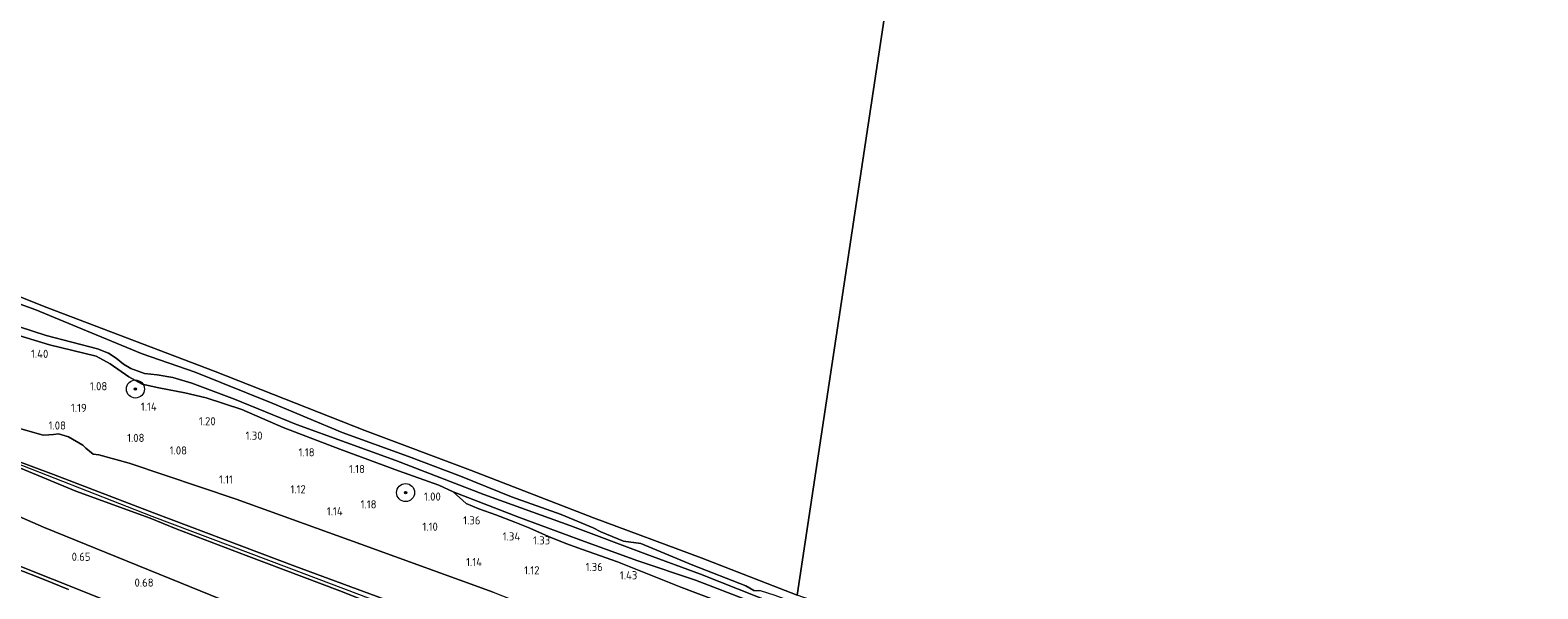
# Model space of a CAD drawing. Extents: x 126429 to 133038, y 413091 to 414846.
# Tile 92 of 256: x 127500 to 127834, y 414119 to 414242. Entities that reach past the tile are written whole.
import ezdxf
from ezdxf.enums import TextEntityAlignment as Align

# ---------------------------------------------------------------- set-up
doc = ezdxf.new("R2010")
doc.units = 0
for name, color, linetype, lineweight in [('B-ME-GR-BOOM-S', 90, 'Continuous', 25), ('B-ME-GR-GRAS-GV', 60, 'Continuous', 13), ('B-ME-GW-OPHOGING_KRUIN-G', 90, 'Continuous', 18), ('B-ME-GW-TALUD_KRUIN-G', 90, 'Continuous', 18), ('B-ME-GW-TALUD_TEEN-G', 90, 'Continuous', 18), ('B-ME-IE-TERREINAFSCHEIDING_KUNSTMATIG_HEKWERK-G', 20, 'IE-TERREINAFSCHEIDING-KUNSTMATIG', 18), ('B-ME-OB-BEKLEDING_STORTSTEEN-GV', 30, 'Continuous', 18), ('B-ME-OB-OEVERVOORZIENING-G', 7, 'Continuous', 18), ('B-ME-OG-HOOGTEPUNT-S', 7, 'Continuous', 25), ('B-ME-OG-WATER_RIVIER-GV', 130, 'Continuous', 18), ('B-ME-OG-WATER_SLOOT-GV', 120, 'Continuous', 18)]:
    doc.layers.add(name, color=color, linetype=linetype, lineweight=lineweight)
doc.styles.add('NLCS-ISO-ANNOTATIVE-T18', font='NLCS-ISO.ttf', dxfattribs={"height": 1.8})
doc.linetypes.add('IE-TERREINAFSCHEIDING-KUNSTMATIG', pattern='A,4,[82,NLCS.SHX,S=0.75,R=90,X=0,Y=0],4,-2', length=10)

# ---------------------------------------------------------------- blocks, each defined once
blk = doc.blocks.new('SAL-HOOGTELABEL-SO')
at = {"color": 0, "linetype": 'ByBlock', "lineweight": -2, "style": 'NLCS-ISO-ANNOTATIVE-T18'}
blk.add_attdef('HOOGTE', text='', height=1.8, dxfattribs=at).set_placement((2.79, 0), align=Align.RIGHT)
blk = doc.blocks.new('SGR-BOOM_01-SO')
at = {"linetype": 'ByBlock', "lineweight": 18}
h = blk.add_hatch(color=0, dxfattribs=at)
h.dxf.hatch_style = 1
edge = h.paths.add_edge_path()
edge.add_arc((0, 0), 0.25, 0, 360)
at = {"color": 0, "linetype": 'ByBlock', "lineweight": 18}
for radius in [2, 0.25]:
    blk.add_circle((0, 0), radius, dxfattribs=at)

msp = doc.modelspace()

# ---------------------------------------------------------------- linework, layer by layer
at = {"layer": 'B-ME-GR-GRAS-GV'}
for points in [[(127494.106, 414175.826, 1.266), (127504.229, 414172.678, 1.141), (127514.614, 414170.164, 1.078), (127517.679, 414168.495, 1.078), (127521.849, 414165.61, 1.078), (127524.764, 414164.02, 1.078), (127528.456, 414163.143, 1.078), (127534.187, 414162.038, 1.266), (127538.96, 414160.982, 1.203), (127546.801, 414158.408, 1.203), (127556.02, 414154.359, 1.203), (127568.529, 414149.57, 1.228), (127581.493, 414144.819, 1.141), (127590.48, 414141.61, 1.116), (127593.625, 414140.116, 1.166), (127596.507, 414137.586, 1.214), (127599.313, 414136.389, 1.3), (127603.097, 414135.071, 1.326), (127607.298, 414133.453, 1.312), (127610.562, 414132.116, 1.298), (127614.695, 414130.292, 1.294), (127618.545, 414128.686, 1.314), (127622.261, 414127.398, 1.324), (127629.98, 414124.63, 1.32), (127644.047, 414119.065, 1.336), (127655.205, 414114.825, 1.336)], [(127496.868, 414154.425, 1.009), (127502.861, 414152.711, 0.909), (127504.076, 414152.769, 1.049), (127505.114, 414152.823, 0.934), (127506.281, 414152.967, 0.946), (127508.487, 414152.322, 0.946), (127511.619, 414150.488, 0.909), (127512.331, 414149.849, 1.051), (127513.887, 414148.476, 1.046), (127515.198, 414148.337, 0.921), (127521.859, 414146.48, 1.054), (127545.59, 414138.497, 1.124), (127573.158, 414128.53, 1.132), (127602.48, 414117.966, 1.128)], [(127602.48, 414117.966, 1.128), (127573.158, 414128.53, 1.132), (127545.59, 414138.497, 1.124), (127521.859, 414146.48, 1.054), (127515.198, 414148.337, 0.921), (127513.887, 414148.476, 1.046), (127512.331, 414149.849, 1.051), (127511.619, 414150.488, 0.909), (127508.487, 414152.322, 0.946), (127506.281, 414152.967, 0.946), (127505.114, 414152.823, 0.934), (127504.076, 414152.769, 1.049), (127502.861, 414152.711, 0.909), (127496.868, 414154.425, 1.009)], [(127587.555, 414112.963, 1.802), (127558.533, 414123.71, 1.814), (127527.3, 414135.478, 1.812), (127505.154, 414143.988, 1.74), (127486.49, 414150.942, 1.604)], [(127493.997, 414125.164, 0.318), (127515.832, 414116.491, 0.386)], [(127508.43, 414118.494, -0.566), (127502.86, 414120.853, -0.566), (127497.184, 414123.013, -0.566)]]:
    msp.add_polyline3d(points, dxfattribs=at)
for points in [[(127664.584, 414083.885, 1.73), (127664.253, 414081.7, 1.73), (127652.374, 414086.152, 1.718), (127629.652, 414095.05, 1.682), (127608.547, 414102.891, 1.804), (127587.737, 414110.609, 1.802), (127568.521, 414118.24, 1.784), (127547.795, 414126.091, 1.78), (127532.321, 414131.984, 1.754), (127526.543, 414134.348, 1.77), (127510.061, 414140.294, 1.756), (127497.81, 414145.396, 1.642), (127493.692, 414146.44, 1.738), (127490.657, 414147.212, 1.752), (127488.102, 414148.314, 1.728), (127485.885, 414149.241, 1.591), (127486.226, 414150.199, 1.598), (127486.49, 414150.942, 1.604), (127505.154, 414143.988, 1.74), (127527.3, 414135.478, 1.812), (127558.533, 414123.71, 1.814), (127587.555, 414112.963, 1.802), (127614.997, 414101.972, 1.754), (127641.191, 414092.189, 1.754)], [(127664.253, 414081.7, 1.73), (127662.606, 414070.828, 0.996), (127642.305, 414078.578, 0.986), (127622.005, 414086.328, 0.976), (127587.637, 414100.241, 0.962), (127565.986, 414108.855, 0.959), (127544.71, 414115.338, 0.956), (127523.824, 414123.842, 0.929), (127502.938, 414132.346, 0.902), (127483.321, 414140.922, 0.954), (127485.885, 414149.241, 1.591), (127488.102, 414148.314, 1.728), (127490.657, 414147.212, 1.752), (127493.692, 414146.44, 1.738), (127497.81, 414145.396, 1.642), (127510.061, 414140.294, 1.756), (127526.543, 414134.348, 1.77), (127532.321, 414131.984, 1.754), (127547.795, 414126.091, 1.78), (127568.521, 414118.24, 1.784), (127587.737, 414110.609, 1.802), (127608.547, 414102.891, 1.804), (127629.652, 414095.05, 1.682), (127652.374, 414086.152, 1.718)], [(127662.606, 414070.828, 0.996), (127661.235, 414061.781, 0.68), (127639.027, 414069.79, 0.54), (127616.819, 414077.8, 0.4), (127580.02, 414091.674, 0.55), (127558.843, 414099.746, 0.502), (127537.667, 414107.819, 0.454), (127515.832, 414116.491, 0.386), (127493.997, 414125.164, 0.318), (127484.689, 414128.382, 0.376), (127480.073, 414130.827, 0.441), (127483.321, 414140.922, 0.954), (127502.938, 414132.346, 0.902), (127523.824, 414123.842, 0.929), (127544.71, 414115.338, 0.956), (127565.986, 414108.855, 0.959), (127587.637, 414100.241, 0.962), (127622.005, 414086.328, 0.976), (127642.305, 414078.578, 0.986)], [(127668.804, 414112.337, 1.153), (127668.549, 414110.061, 1.402), (127661.499, 414112.905, 1.376), (127655.205, 414114.825, 1.336), (127644.047, 414119.065, 1.336), (127629.98, 414124.63, 1.32), (127622.261, 414127.398, 1.324), (127618.545, 414128.686, 1.314), (127614.695, 414130.292, 1.294), (127610.562, 414132.116, 1.298), (127607.298, 414133.453, 1.312), (127603.097, 414135.071, 1.326), (127599.313, 414136.389, 1.3), (127596.507, 414137.586, 1.214), (127593.625, 414140.116, 1.166), (127608.309, 414134.437, 1.278), (127622.674, 414129.121, 1.241), (127634.49, 414124.88, 1.178), (127647.238, 414120.565, 1.153), (127659.171, 414115.992, 1.203)]]:
    msp.add_polyline3d(points, close=True, dxfattribs=at)
at = {"layer": 'B-ME-GW-OPHOGING_KRUIN-G'}
msp.add_polyline3d([(127250.583, 414246.689, 1.832), (127269.484, 414239.208, 1.842), (127288.385, 414231.727, 1.852), (127313.568, 414221.54, 1.831), (127338.751, 414211.353, 1.81), (127361.237, 414201.822, 1.793), (127383.723, 414192.291, 1.776), (127388.458, 414190.114, 1.776), (127404.328, 414183.688, 1.84), (127430.201, 414173.25, 1.785), (127456.074, 414162.813, 1.73), (127486.226, 414150.199, 1.598), (127486.628, 414150.033, 1.71), (127498.242, 414146.006, 1.642), (127526.931, 414134.76, 1.812), (127557.206, 414123.334, 1.807), (127587.481, 414111.908, 1.802), (127614.943, 414101.233, 1.754), (127639.687, 414092.053, 1.743), (127664.431, 414082.873, 1.732)], dxfattribs=at)
at = {"layer": 'B-ME-GW-TALUD_KRUIN-G'}
for points in [[(127494.106, 414175.826, 1.266), (127504.229, 414172.678, 1.141), (127514.614, 414170.164, 1.078), (127517.679, 414168.495, 1.078), (127521.849, 414165.61, 1.078), (127524.764, 414164.02, 1.078), (127528.456, 414163.143, 1.078), (127534.187, 414162.038, 1.266), (127538.96, 414160.982, 1.203), (127546.801, 414158.408, 1.203), (127556.02, 414154.359, 1.203), (127568.529, 414149.57, 1.228), (127581.493, 414144.819, 1.141), (127590.48, 414141.61, 1.116), (127593.625, 414140.116, 1.166)], [(127664.584, 414083.885, 1.73), (127641.191, 414092.189, 1.754), (127614.997, 414101.972, 1.754), (127587.555, 414112.963, 1.802), (127558.533, 414123.71, 1.814), (127527.3, 414135.478, 1.812), (127505.154, 414143.988, 1.74), (127486.49, 414150.942, 1.604)], [(127497.81, 414145.396, 1.642), (127510.061, 414140.294, 1.756), (127526.543, 414134.348, 1.77), (127532.321, 414131.984, 1.754), (127547.795, 414126.091, 1.78), (127568.521, 414118.24, 1.784), (127587.737, 414110.609, 1.802), (127608.547, 414102.891, 1.804), (127629.652, 414095.05, 1.682), (127652.374, 414086.152, 1.718), (127664.253, 414081.7, 1.73)], [(127668.549, 414110.061, 1.402), (127661.499, 414112.905, 1.376), (127655.205, 414114.825, 1.336), (127644.047, 414119.065, 1.336), (127629.98, 414124.63, 1.32), (127622.261, 414127.398, 1.324), (127618.545, 414128.686, 1.314), (127614.695, 414130.292, 1.294), (127610.562, 414132.116, 1.298), (127607.298, 414133.453, 1.312), (127603.097, 414135.071, 1.326), (127599.313, 414136.389, 1.3), (127596.507, 414137.586, 1.214), (127593.625, 414140.116, 1.166)]]:
    msp.add_polyline3d(points, dxfattribs=at)
at = {"layer": 'B-ME-GW-TALUD_TEEN-G'}
for points in [[(127463.69, 414169.863, 0.971), (127476.974, 414164.122, 0.984), (127480.887, 414163.359, 1.032), (127483.888, 414162.811, 0.996), (127485.94, 414162.095, 1.009), (127487.303, 414160.919, 1.01), (127489.033, 414159.065, 0.951), (127489.897, 414158.139, 0.921), (127492.999, 414156.129, 0.934), (127496.868, 414154.425, 1.009), (127502.861, 414152.711, 0.909), (127504.076, 414152.769, 1.049), (127505.114, 414152.823, 0.934), (127506.281, 414152.967, 0.946), (127508.487, 414152.322, 0.946), (127511.619, 414150.488, 0.909), (127512.331, 414149.849, 1.051), (127513.887, 414148.476, 1.046), (127515.198, 414148.337, 0.921), (127521.859, 414146.48, 1.054)], [(127521.859, 414146.48, 1.054), (127545.59, 414138.497, 1.124), (127573.158, 414128.53, 1.132), (127602.48, 414117.966, 1.128), (127621.109, 414110.605, 1.132), (127639.739, 414103.245, 1.136), (127665.998, 414093.221, 1.18)], [(127483.321, 414140.922, 0.954), (127502.938, 414132.346, 0.902), (127523.824, 414123.842, 0.929), (127544.71, 414115.338, 0.956), (127565.986, 414108.855, 0.959), (127587.637, 414100.241, 0.962), (127622.005, 414086.328, 0.976), (127642.305, 414078.578, 0.986), (127662.606, 414070.828, 0.996)]]:
    msp.add_polyline3d(points, dxfattribs=at)
at = {"layer": 'B-ME-IE-TERREINAFSCHEIDING_KUNSTMATIG_HEKWERK-G'}
msp.add_polyline3d([(127493.997, 414125.164, 0.318), (127515.832, 414116.491, 0.386), (127537.667, 414107.819, 0.454), (127558.843, 414099.746, 0.502), (127580.02, 414091.674, 0.55), (127616.819, 414077.8, 0.4), (127639.027, 414069.79, 0.54), (127661.235, 414061.781, 0.68)], dxfattribs=at)
at = {"layer": 'B-ME-OB-BEKLEDING_STORTSTEEN-GV'}
for points in [[(127485.781, 414188.021, 0.85), (127503.688, 414180.948, 0.85), (127540.964, 414166.764, 0.85), (127574.101, 414153.722, 0.85), (127597.471, 414144.944, 0.85), (127624.685, 414134.401, 0.85), (127648.507, 414125.573, 0.85), (127669.779, 414117.257, 0.85)], [(127660.185, 414118.323, 0.85), (127658.392, 414119.329, 0.85), (127646.712, 414123.945, 0.85), (127635.163, 414128.71, 0.85), (127631.312, 414129.263, 0.85), (127626.285, 414131.26, 0.85), (127624.641, 414132.186, 0.85), (127617.568, 414135.169, 0.85), (127606.526, 414139.037, 0.85), (127595.25, 414143.618, 0.85), (127583.765, 414147.952, 0.85), (127569.047, 414153.303, 0.85), (127553.575, 414159.759, 0.85), (127536.497, 414166.66, 0.85), (127524.802, 414170.67, 0.85), (127512.478, 414175.808, 0.85), (127501.228, 414180.414, 0.85), (127495.322, 414182.61, 0.85)], [(127494.636, 414177.642, 0.85), (127503.505, 414174.764, 0.85), (127514.848, 414171.823, 0.85), (127517.348, 414170.825, 0.85), (127519.038, 414169.721, 0.85), (127520.621, 414168.418, 0.85), (127522.289, 414167.441, 0.85), (127525.318, 414166.379, 0.85), (127528.064, 414166.082, 0.85), (127531.585, 414165.462, 0.85), (127535.771, 414164.194, 0.85), (127545.204, 414160.67, 0.85), (127558.904, 414155.068, 0.85), (127580.904, 414147.082, 0.85), (127600.44, 414139.538, 0.85), (127619.464, 414132.715, 0.85), (127636.327, 414126.325, 0.85), (127648.416, 414121.951, 0.85), (127669.057, 414113.699, 0.85)], [(127659.171, 414115.992, 1.203), (127647.238, 414120.565, 1.153), (127634.49, 414124.88, 1.178), (127622.674, 414129.121, 1.241), (127608.309, 414134.437, 1.278), (127593.625, 414140.116, 1.166), (127590.48, 414141.61, 1.116), (127581.493, 414144.819, 1.141), (127568.529, 414149.57, 1.228), (127556.02, 414154.359, 1.203), (127546.801, 414158.408, 1.203), (127538.96, 414160.982, 1.203), (127534.187, 414162.038, 1.266), (127528.456, 414163.143, 1.078), (127524.764, 414164.02, 1.078), (127521.849, 414165.61, 1.078), (127517.679, 414168.495, 1.078), (127514.614, 414170.164, 1.078), (127504.229, 414172.678, 1.141), (127494.106, 414175.826, 1.266)]]:
    msp.add_polyline3d(points, dxfattribs=at)
at = {"layer": 'B-ME-OB-OEVERVOORZIENING-G'}
for points in [[(127669.779, 414117.257, 0.85), (127648.507, 414125.573, 0.85), (127624.685, 414134.401, 0.85), (127597.471, 414144.944, 0.85), (127574.101, 414153.722, 0.85), (127540.964, 414166.764, 0.85), (127503.688, 414180.948, 0.85), (127485.781, 414188.021, 0.85), (127463.706, 414197.019, 0.85), (127443.468, 414204.783, 0.85), (127420.863, 414213.82, 0.85), (127401.967, 414221.701, 0.85), (127381.589, 414229.898, 0.85), (127372.565, 414233.613, 0.85), (127339.067, 414246.709, 0.85), (127304.387, 414260.901, 0.85), (127275.98, 414272.587, 0.85), (127254.271, 414281.798, 0.85)], [(127495.322, 414182.61, 0.85), (127501.228, 414180.414, 0.85), (127512.478, 414175.808, 0.85), (127524.802, 414170.67, 0.85), (127536.497, 414166.66, 0.85), (127553.575, 414159.759, 0.85), (127569.047, 414153.303, 0.85), (127583.765, 414147.952, 0.85), (127595.25, 414143.618, 0.85), (127606.526, 414139.037, 0.85), (127617.568, 414135.169, 0.85), (127624.641, 414132.186, 0.85), (127626.285, 414131.26, 0.85), (127631.312, 414129.263, 0.85), (127635.163, 414128.71, 0.85), (127646.712, 414123.945, 0.85), (127658.392, 414119.329, 0.85), (127660.185, 414118.323, 0.85), (127661.574, 414118.313, 0.85), (127664.858, 414117.295, 0.85), (127669.431, 414115.543, 0.85)], [(127669.057, 414113.699, 0.85), (127648.416, 414121.951, 0.85), (127636.327, 414126.325, 0.85), (127619.464, 414132.715, 0.85), (127600.44, 414139.538, 0.85), (127580.904, 414147.082, 0.85), (127558.904, 414155.068, 0.85), (127545.204, 414160.67, 0.85), (127535.771, 414164.194, 0.85), (127531.585, 414165.462, 0.85), (127528.064, 414166.082, 0.85), (127525.318, 414166.379, 0.85), (127522.289, 414167.441, 0.85), (127520.621, 414168.418, 0.85), (127519.038, 414169.721, 0.85), (127517.348, 414170.825, 0.85), (127514.848, 414171.823, 0.85), (127503.505, 414174.764, 0.85), (127494.636, 414177.642, 0.85)]]:
    msp.add_polyline3d(points, dxfattribs=at)
at = {"layer": 'B-ME-OG-WATER_RIVIER-GV'}
for points in [[(127701.797, 414329.515, 0.85), (127669.779, 414117.257, 0.85), (127648.507, 414125.573, 0.85), (127624.685, 414134.401, 0.85), (127597.471, 414144.944, 0.85), (127574.101, 414153.722, 0.85), (127540.964, 414166.764, 0.85), (127503.688, 414180.948, 0.85), (127485.781, 414188.021, 0.85), (127463.706, 414197.019, 0.85), (127443.468, 414204.783, 0.85), (127420.863, 414213.82, 0.85), (127401.967, 414221.701, 0.85), (127381.589, 414229.898, 0.85), (127372.565, 414233.613, 0.85), (127339.067, 414246.709, 0.85)], [(128060.464, 414202.455, 0.85), (128035.523, 413988.781, 0.85), (128027.134, 413991.837, 0.85), (128010.493, 413997.212, 0.85), (127996.541, 414001.722, 0.85), (127978.198, 414007.992, 0.85), (127958.977, 414014.71, 0.85), (127943.416, 414019.708, 0.85), (127925.448, 414025.793, 0.85), (127895.485, 414036.469, 0.85), (127868.048, 414045.929, 0.85), (127847.581, 414052.939, 0.85), (127831.73, 414058.359, 0.85), (127821.68, 414062.164, 0.85), (127806.689, 414067.666, 0.85), (127788.593, 414074.448, 0.85), (127774.466, 414078.972, 0.85), (127755.151, 414086.143, 0.85), (127736.846, 414093.123, 0.85), (127724.416, 414097.863, 0.85), (127699.72, 414106.733, 0.85), (127689.591, 414110.362, 0.85), (127669.779, 414117.257, 0.85), (127701.797, 414329.515, 0.85)], [(127495.322, 414182.61, 0.85), (127501.228, 414180.414, 0.85), (127512.478, 414175.808, 0.85), (127524.802, 414170.67, 0.85), (127536.497, 414166.66, 0.85), (127553.575, 414159.759, 0.85), (127569.047, 414153.303, 0.85), (127583.765, 414147.952, 0.85), (127595.25, 414143.618, 0.85), (127606.526, 414139.037, 0.85), (127617.568, 414135.169, 0.85), (127624.641, 414132.186, 0.85), (127626.285, 414131.26, 0.85), (127631.312, 414129.263, 0.85), (127635.163, 414128.71, 0.85), (127646.712, 414123.945, 0.85), (127658.392, 414119.329, 0.85), (127660.185, 414118.323, 0.85)], [(127669.057, 414113.699, 0.85), (127648.416, 414121.951, 0.85), (127636.327, 414126.325, 0.85), (127619.464, 414132.715, 0.85), (127600.44, 414139.538, 0.85), (127580.904, 414147.082, 0.85), (127558.904, 414155.068, 0.85), (127545.204, 414160.67, 0.85), (127535.771, 414164.194, 0.85), (127531.585, 414165.462, 0.85), (127528.064, 414166.082, 0.85), (127525.318, 414166.379, 0.85), (127522.289, 414167.441, 0.85), (127520.621, 414168.418, 0.85), (127519.038, 414169.721, 0.85), (127517.348, 414170.825, 0.85), (127514.848, 414171.823, 0.85), (127503.505, 414174.764, 0.85), (127494.636, 414177.642, 0.85)]]:
    msp.add_polyline3d(points, dxfattribs=at)
at = {"layer": 'B-ME-OG-WATER_SLOOT-GV'}
msp.add_polyline3d([(127497.184, 414123.013, -0.566), (127502.86, 414120.853, -0.566), (127508.43, 414118.494, -0.566)], dxfattribs=at)

# ---------------------------------------------------------------- block references
at = {"layer": 'B-ME-GR-BOOM-S'}
for p in [(127523.275, 414162.915, 1.025), (127583.093, 414139.988, 1.226)]:
    msp.add_blockref('SGR-BOOM_01-SO', p, dxfattribs=at)
at = {"layer": 'B-ME-OG-HOOGTEPUNT-S'}
for p, values in [((127501.204, 414169.803, 1.397), {'HOOGTE': '1.40'}), ((127514.252, 414162.633, 1.077), {'HOOGTE': '1.08'}), ((127509.6936, 414157.8385, 1.1873), {'HOOGTE': '1.19'}), ((127525.208, 414158.103, 1.138), {'HOOGTE': '1.14'}), ((127538.248, 414154.883, 1.202), {'HOOGTE': '1.20'}), ((127505.0939, 414153.9361, 1.0773), {'HOOGTE': '1.08'}), ((127548.64, 414151.698, 1.301), {'HOOGTE': '1.30'}), ((127522.481, 414151.201, 1.076), {'HOOGTE': '1.08'}), ((127531.909, 414148.41, 1.076), {'HOOGTE': '1.08'}), ((127560.151, 414148.011, 1.177), {'HOOGTE': '1.18'}), ((127542.076, 414141.981, 1.114), {'HOOGTE': '1.11'}), ((127571.288, 414144.301, 1.176), {'HOOGTE': '1.18'}), ((127558.1966, 414139.8201, 1.116), {'HOOGTE': '1.12'}), ((127588.091, 414138.208, 1.002), {'HOOGTE': '1.00'}), ((127566.3777, 414134.9502, 1.136), {'HOOGTE': '1.14'}), ((127573.8613, 414136.4872, 1.176), {'HOOGTE': '1.18'}), ((127587.4361, 414131.5355, 1.096), {'HOOGTE': '1.10'}), ((127596.867, 414132.94, 1.363), {'HOOGTE': '1.36'}), ((127605.668, 414129.382, 1.338), {'HOOGTE': '1.34'}), ((127612.296, 414128.499, 1.327), {'HOOGTE': '1.33'}), ((127510.539, 414124.872, 0.652), {'HOOGTE': '0.65'}), ((127597.2129, 414123.7081, 1.136), {'HOOGTE': '1.14'}), ((127609.9408, 414121.8801, 1.116), {'HOOGTE': '1.12'}), ((127623.962, 414122.627, 1.363), {'HOOGTE': '1.36'}), ((127524.508, 414119.162, 0.677), {'HOOGTE': '0.68'}), ((127631.6, 414120.784, 1.427), {'HOOGTE': '1.43'})]:
    msp.add_blockref('SAL-HOOGTELABEL-SO', p, dxfattribs=at).add_auto_attribs(values)

doc.saveas('drawing.dxf')
